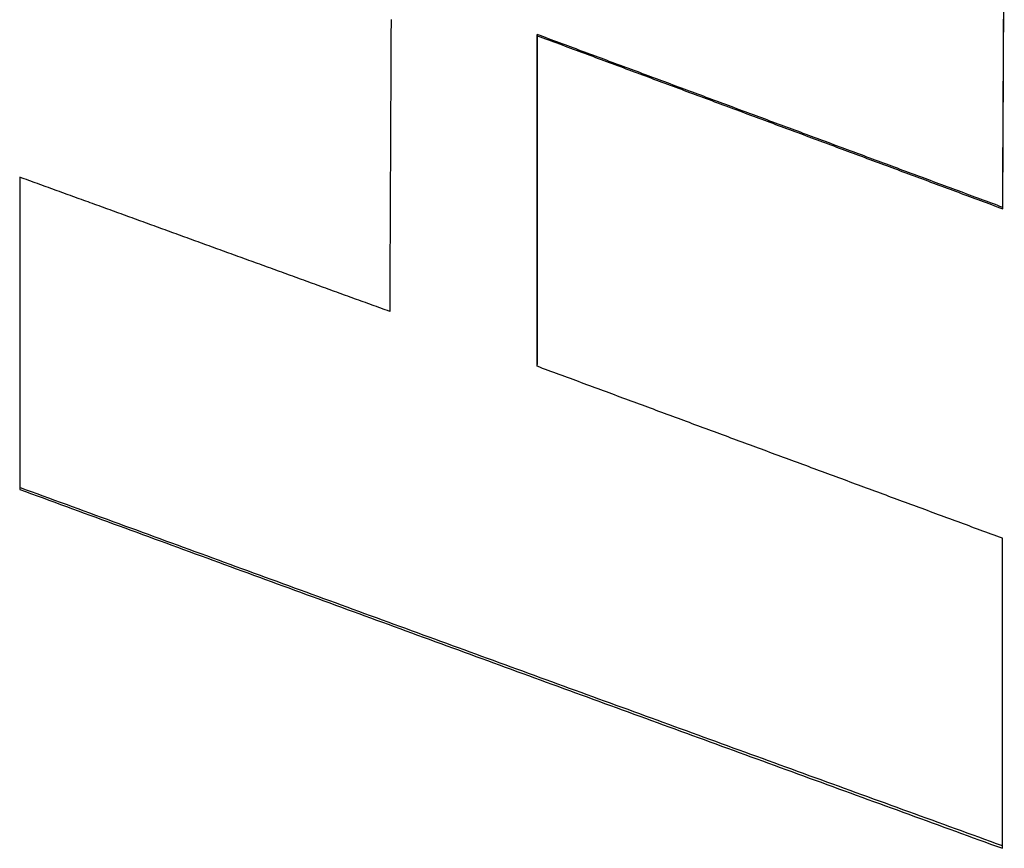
# Model space of a CAD drawing. Extents: x 465 to 776, y -135 to 0.
# Tile 17 of 47: x 542 to 546, y -83 to -80. Entities that reach past the tile are written whole.
import ezdxf

# ---------------------------------------------------------------- set-up
doc = ezdxf.new("R2010")
doc.units = 0
doc.header["$LTSCALE"] = 0.03
doc.header["$MEASUREMENT"] = 0
doc.layers.add('5', color=7, linetype='CONTINUOUS')

msp = doc.modelspace()

# ---------------------------------------------------------------- linework, layer by layer
at = {"layer": '5', "color": 7, "linetype": 'Continuous'}
for p, q in [((545.87017, -80.73486), (545.87628, -79.53576)), ((544.11749, -80.08822), (544.11749, -80.08397)), ((544.11674, -81.33351), (544.11674, -81.32719)), ((545.8689, -83.14922), (545.8689, -81.98126))]:
    msp.add_line(p, q, dxfattribs=at)
at = {"layer": '5', "color": 7, "linetype": 'Continuous', "extrusion": (1.35682e-10, -6.31045e-13, -1), "elevation": 0}
msp.add_lwpolyline([(-543.56663, -80.02726), (-543.5666, -80.03466), (-543.56656, -80.04205), (-543.56653, -80.04944), (-543.56649, -80.05683), (-543.56646, -80.06423), (-543.56642, -80.07162), (-543.56639, -80.07901), (-543.56636, -80.0864), (-543.56632, -80.0938), (-543.56629, -80.10119), (-543.56625, -80.10858), (-543.56622, -80.11597), (-543.56618, -80.12336), (-543.56615, -80.13075), (-543.56611, -80.13814), (-543.56608, -80.14553), (-543.56605, -80.15292), (-543.56601, -80.16032), (-543.56598, -80.16771), (-543.56594, -80.1751), (-543.56591, -80.18249), (-543.56587, -80.18988), (-543.56584, -80.19727), (-543.5658, -80.20465), (-543.56577, -80.21204), (-543.56573, -80.21943), (-543.5657, -80.22682), (-543.56567, -80.23421), (-543.56563, -80.2416), (-543.5656, -80.24899), (-543.56556, -80.25638), (-543.56553, -80.26376), (-543.56549, -80.27115), (-543.56546, -80.27854), (-543.56542, -80.28593), (-543.56539, -80.29332), (-543.56536, -80.3007), (-543.56532, -80.30809), (-543.56529, -80.31548), (-543.56525, -80.32286), (-543.56522, -80.33025), (-543.56518, -80.33764), (-543.56515, -80.34502), (-543.56511, -80.35241), (-543.56508, -80.3598), (-543.56505, -80.36718), (-543.56501, -80.37457), (-543.56498, -80.38195), (-543.56494, -80.38934), (-543.56491, -80.39672), (-543.56487, -80.40411), (-543.56484, -80.41149), (-543.5648, -80.41888), (-543.56477, -80.42626), (-543.56474, -80.43365), (-543.5647, -80.44103), (-543.56467, -80.44841), (-543.56463, -80.4558), (-543.5646, -80.46318), (-543.56456, -80.47056), (-543.56453, -80.47795), (-543.56449, -80.48533), (-543.56446, -80.49271), (-543.56443, -80.5001), (-543.56439, -80.50748), (-543.56436, -80.51486), (-543.56432, -80.52224), (-543.56429, -80.52962), (-543.56425, -80.53701), (-543.56422, -80.54439), (-543.56418, -80.55177), (-543.56415, -80.55915), (-543.56412, -80.56653), (-543.56408, -80.57391), (-543.56405, -80.58129), (-543.56401, -80.58867), (-543.56398, -80.59605), (-543.56394, -80.60343), (-543.56391, -80.61081), (-543.56387, -80.61819), (-543.56384, -80.62557), (-543.5638, -80.63295), (-543.56377, -80.64033), (-543.56374, -80.64771), (-543.5637, -80.65509), (-543.56367, -80.66247), (-543.56363, -80.66984), (-543.5636, -80.67722), (-543.56356, -80.6846), (-543.56353, -80.69198), (-543.56349, -80.69936), (-543.56346, -80.70673), (-543.56343, -80.71411), (-543.56339, -80.72149), (-543.56336, -80.72886), (-543.56332, -80.73624), (-543.56329, -80.74362), (-543.56325, -80.75099), (-543.56322, -80.75837), (-543.56318, -80.76575), (-543.56315, -80.77312), (-543.56312, -80.7805), (-543.56308, -80.78787), (-543.56305, -80.79525), (-543.56301, -80.80262), (-543.56298, -80.81), (-543.56294, -80.81737), (-543.56291, -80.82475), (-543.56287, -80.83212), (-543.56284, -80.83949), (-543.56281, -80.84687), (-543.56277, -80.85424), (-543.56274, -80.86161), (-543.5627, -80.86899), (-543.56267, -80.87636), (-543.56263, -80.88373), (-543.5626, -80.8911), (-543.56256, -80.89848), (-543.56253, -80.90585), (-543.5625, -80.91322), (-543.56246, -80.92059), (-543.56243, -80.92796), (-543.56239, -80.93533), (-543.56236, -80.9427), (-543.56232, -80.95008), (-543.56229, -80.95745), (-543.56225, -80.96482), (-543.56222, -80.97219), (-543.56219, -80.97956), (-543.56215, -80.98693), (-543.56212, -80.9943), (-543.56208, -81.00166), (-543.56205, -81.00903), (-543.56201, -81.0164), (-543.56198, -81.02377), (-543.56194, -81.03114), (-543.56191, -81.03851), (-543.56187, -81.04588), (-543.56184, -81.05324), (-543.56181, -81.06061), (-543.56177, -81.06798), (-543.56174, -81.07535), (-543.5617, -81.08271), (-543.56167, -81.09008), (-543.56163, -81.09745), (-543.5616, -81.10481), (-543.56156, -81.11218), (-543.56153, -81.11954), (-543.5615, -81.12691)], dxfattribs=at)
at = {"layer": '5', "color": 7, "linetype": 'Continuous', "extrusion": (2.01228e-10, -1.02266e-12, -1), "elevation": 0}
msp.add_lwpolyline([(-545.87016, -80.7402), (-545.87019, -80.73306), (-545.87023, -80.72593), (-545.87027, -80.71879), (-545.8703, -80.71166), (-545.87034, -80.70452), (-545.87037, -80.69738), (-545.87041, -80.69024), (-545.87045, -80.68311), (-545.87048, -80.67597), (-545.87052, -80.66883), (-545.87056, -80.66169), (-545.87059, -80.65456), (-545.87063, -80.64742), (-545.87067, -80.64028), (-545.8707, -80.63314), (-545.87074, -80.626), (-545.87078, -80.61886), (-545.87081, -80.61172), (-545.87085, -80.60458), (-545.87089, -80.59745), (-545.87092, -80.59031), (-545.87096, -80.58317), (-545.87099, -80.57603), (-545.87103, -80.56889), (-545.87107, -80.56175), (-545.8711, -80.5546), (-545.87114, -80.54746), (-545.87118, -80.54032), (-545.87121, -80.53318), (-545.87125, -80.52604), (-545.87129, -80.5189), (-545.87132, -80.51176), (-545.87136, -80.50462), (-545.8714, -80.49747), (-545.87143, -80.49033), (-545.87147, -80.48319), (-545.8715, -80.47605), (-545.87154, -80.46891), (-545.87158, -80.46176), (-545.87161, -80.45462), (-545.87165, -80.44748), (-545.87169, -80.44033), (-545.87172, -80.43319), (-545.87176, -80.42605), (-545.8718, -80.4189), (-545.87183, -80.41176), (-545.87187, -80.40461), (-545.87191, -80.39747), (-545.87194, -80.39033), (-545.87198, -80.38318), (-545.87202, -80.37604), (-545.87205, -80.36889), (-545.87209, -80.36175), (-545.87212, -80.3546), (-545.87216, -80.34746), (-545.8722, -80.34031), (-545.87223, -80.33316), (-545.87227, -80.32602), (-545.87231, -80.31887), (-545.87234, -80.31173), (-545.87238, -80.30458), (-545.87242, -80.29743), (-545.87245, -80.29029), (-545.87249, -80.28314), (-545.87253, -80.27599), (-545.87256, -80.26885), (-545.8726, -80.2617), (-545.87264, -80.25455), (-545.87267, -80.2474), (-545.87271, -80.24026), (-545.87274, -80.23311), (-545.87278, -80.22596), (-545.87282, -80.21881), (-545.87285, -80.21166), (-545.87289, -80.20452), (-545.87293, -80.19737), (-545.87296, -80.19022), (-545.873, -80.18307), (-545.87304, -80.17592), (-545.87307, -80.16877), (-545.87311, -80.16162), (-545.87315, -80.15447), (-545.87318, -80.14732), (-545.87322, -80.14017), (-545.87326, -80.13302), (-545.87329, -80.12587), (-545.87333, -80.11872), (-545.87336, -80.11157), (-545.8734, -80.10442), (-545.87344, -80.09727), (-545.87347, -80.09012), (-545.87351, -80.08297), (-545.87355, -80.07582), (-545.87358, -80.06867), (-545.87362, -80.06151), (-545.87366, -80.05436), (-545.87369, -80.04721), (-545.87373, -80.04006), (-545.87377, -80.03291), (-545.8738, -80.02575)], dxfattribs=at)
at = {"layer": '5', "color": 7, "linetype": 'Continuous', "extrusion": (5.24849e-09, -3.18704e-12, -1), "elevation": 0}
msp.add_lwpolyline([(-544.11749, -80.08397), (-544.11749, -80.09139), (-544.11749, -80.0988), (-544.11748, -80.10622), (-544.11748, -80.11363), (-544.11747, -80.12105), (-544.11747, -80.12846), (-544.11746, -80.13588), (-544.11746, -80.14329), (-544.11745, -80.1507), (-544.11745, -80.15812), (-544.11744, -80.16553), (-544.11744, -80.17295), (-544.11744, -80.18036), (-544.11743, -80.18777), (-544.11743, -80.19519), (-544.11742, -80.2026), (-544.11742, -80.21001), (-544.11741, -80.21742), (-544.11741, -80.22484), (-544.1174, -80.23225), (-544.1174, -80.23966), (-544.1174, -80.24707), (-544.11739, -80.25448), (-544.11739, -80.2619), (-544.11738, -80.26931), (-544.11738, -80.27672), (-544.11737, -80.28413), (-544.11737, -80.29154), (-544.11736, -80.29895), (-544.11736, -80.30636), (-544.11735, -80.31377), (-544.11735, -80.32118), (-544.11735, -80.32859), (-544.11734, -80.336), (-544.11734, -80.34341), (-544.11733, -80.35082), (-544.11733, -80.35823), (-544.11732, -80.36564), (-544.11732, -80.37305), (-544.11731, -80.38046), (-544.11731, -80.38787), (-544.11731, -80.39528), (-544.1173, -80.40269), (-544.1173, -80.41009), (-544.11729, -80.4175), (-544.11729, -80.42491), (-544.11728, -80.43232), (-544.11728, -80.43972), (-544.11727, -80.44713), (-544.11727, -80.45454), (-544.11726, -80.46195), (-544.11726, -80.46935), (-544.11726, -80.47676), (-544.11725, -80.48417), (-544.11725, -80.49157), (-544.11724, -80.49898), (-544.11724, -80.50638), (-544.11723, -80.51379), (-544.11723, -80.52119), (-544.11722, -80.5286), (-544.11722, -80.536), (-544.11722, -80.54341), (-544.11721, -80.55081), (-544.11721, -80.55822), (-544.1172, -80.56562), (-544.1172, -80.57303), (-544.11719, -80.58043), (-544.11719, -80.58784), (-544.11718, -80.59524), (-544.11718, -80.60264), (-544.11718, -80.61005), (-544.11717, -80.61745), (-544.11717, -80.62485), (-544.11716, -80.63225), (-544.11716, -80.63966), (-544.11715, -80.64706), (-544.11715, -80.65446), (-544.11714, -80.66186), (-544.11714, -80.66926), (-544.11713, -80.67667), (-544.11713, -80.68407), (-544.11713, -80.69147), (-544.11712, -80.69887), (-544.11712, -80.70627), (-544.11711, -80.71367), (-544.11711, -80.72107), (-544.1171, -80.72847), (-544.1171, -80.73587), (-544.11709, -80.74327), (-544.11709, -80.75067), (-544.11709, -80.75807), (-544.11708, -80.76547), (-544.11708, -80.77287), (-544.11707, -80.78027), (-544.11707, -80.78767), (-544.11706, -80.79506), (-544.11706, -80.80246), (-544.11705, -80.80986), (-544.11705, -80.81726), (-544.11704, -80.82466), (-544.11704, -80.83205), (-544.11704, -80.83945), (-544.11703, -80.84685), (-544.11703, -80.85424), (-544.11702, -80.86164), (-544.11702, -80.86904), (-544.11701, -80.87643), (-544.11701, -80.88383), (-544.117, -80.89122), (-544.117, -80.89862), (-544.117, -80.90601), (-544.11699, -80.91341), (-544.11699, -80.9208), (-544.11698, -80.9282), (-544.11698, -80.93559), (-544.11697, -80.94299), (-544.11697, -80.95038), (-544.11696, -80.95778), (-544.11696, -80.96517), (-544.11695, -80.97256), (-544.11695, -80.97996), (-544.11695, -80.98735), (-544.11694, -80.99474), (-544.11694, -81.00213), (-544.11693, -81.00953), (-544.11693, -81.01692), (-544.11692, -81.02431), (-544.11692, -81.0317), (-544.11691, -81.03909), (-544.11691, -81.04648), (-544.11691, -81.05388), (-544.1169, -81.06127), (-544.1169, -81.06866), (-544.11689, -81.07605), (-544.11689, -81.08344), (-544.11688, -81.09083), (-544.11688, -81.09822), (-544.11687, -81.10561), (-544.11687, -81.113), (-544.11686, -81.12039), (-544.11686, -81.12777), (-544.11686, -81.13516), (-544.11685, -81.14255), (-544.11685, -81.14994), (-544.11684, -81.15733), (-544.11684, -81.16472), (-544.11683, -81.1721), (-544.11683, -81.17949), (-544.11682, -81.18688), (-544.11682, -81.19426), (-544.11682, -81.20165), (-544.11681, -81.20904), (-544.11681, -81.21642), (-544.1168, -81.22381), (-544.1168, -81.2312), (-544.11679, -81.23858), (-544.11679, -81.24597), (-544.11678, -81.25335), (-544.11678, -81.26074), (-544.11677, -81.26812), (-544.11677, -81.2755), (-544.11677, -81.28289), (-544.11676, -81.29027), (-544.11676, -81.29766), (-544.11675, -81.30504), (-544.11675, -81.31242), (-544.11674, -81.3198), (-544.11674, -81.32719)], dxfattribs=at)
at = {"layer": '5', "color": 7, "linetype": 'Continuous', "extrusion": (-2.49312e-09, 1.51355e-12, -1), "elevation": 0}
msp.add_lwpolyline([(-544.11674, -81.33351), (-544.11674, -81.32612), (-544.11675, -81.31872), (-544.11675, -81.31133), (-544.11676, -81.30393), (-544.11676, -81.29654), (-544.11677, -81.28914), (-544.11677, -81.28174), (-544.11677, -81.27435), (-544.11678, -81.26695), (-544.11678, -81.25955), (-544.11679, -81.25216), (-544.11679, -81.24476), (-544.1168, -81.23736), (-544.1168, -81.22996), (-544.11681, -81.22257), (-544.11681, -81.21517), (-544.11682, -81.20777), (-544.11682, -81.20037), (-544.11682, -81.19297), (-544.11683, -81.18557), (-544.11683, -81.17817), (-544.11684, -81.17077), (-544.11684, -81.16337), (-544.11685, -81.15597), (-544.11685, -81.14857), (-544.11686, -81.14117), (-544.11686, -81.13377), (-544.11686, -81.12637), (-544.11687, -81.11897), (-544.11687, -81.11156), (-544.11688, -81.10416), (-544.11688, -81.09676), (-544.11689, -81.08936), (-544.11689, -81.08196), (-544.1169, -81.07455), (-544.1169, -81.06715), (-544.11691, -81.05975), (-544.11691, -81.05234), (-544.11691, -81.04494), (-544.11692, -81.03754), (-544.11692, -81.03013), (-544.11693, -81.02273), (-544.11693, -81.01532), (-544.11694, -81.00792), (-544.11694, -81.00051), (-544.11695, -80.99311), (-544.11695, -80.9857), (-544.11695, -80.9783), (-544.11696, -80.97089), (-544.11696, -80.96349), (-544.11697, -80.95608), (-544.11697, -80.94867), (-544.11698, -80.94127), (-544.11698, -80.93386), (-544.11699, -80.92645), (-544.11699, -80.91905), (-544.117, -80.91164), (-544.117, -80.90423), (-544.117, -80.89682), (-544.11701, -80.88941), (-544.11701, -80.88201), (-544.11702, -80.8746), (-544.11702, -80.86719), (-544.11703, -80.85978), (-544.11703, -80.85237), (-544.11704, -80.84496), (-544.11704, -80.83755), (-544.11704, -80.83014), (-544.11705, -80.82273), (-544.11705, -80.81532), (-544.11706, -80.80791), (-544.11706, -80.8005), (-544.11707, -80.79309), (-544.11707, -80.78568), (-544.11708, -80.77827), (-544.11708, -80.77086), (-544.11709, -80.76345), (-544.11709, -80.75603), (-544.11709, -80.74862), (-544.1171, -80.74121), (-544.1171, -80.7338), (-544.11711, -80.72639), (-544.11711, -80.71897), (-544.11712, -80.71156), (-544.11712, -80.70415), (-544.11713, -80.69673), (-544.11713, -80.68932), (-544.11713, -80.68191), (-544.11714, -80.67449), (-544.11714, -80.66708), (-544.11715, -80.65966), (-544.11715, -80.65225), (-544.11716, -80.64484), (-544.11716, -80.63742), (-544.11717, -80.63001), (-544.11717, -80.62259), (-544.11718, -80.61518), (-544.11718, -80.60776), (-544.11718, -80.60034), (-544.11719, -80.59293), (-544.11719, -80.58551), (-544.1172, -80.5781), (-544.1172, -80.57068), (-544.11721, -80.56326), (-544.11721, -80.55584), (-544.11722, -80.54843), (-544.11722, -80.54101), (-544.11722, -80.53359), (-544.11723, -80.52618), (-544.11723, -80.51876), (-544.11724, -80.51134), (-544.11724, -80.50392), (-544.11725, -80.4965), (-544.11725, -80.48908), (-544.11726, -80.48167), (-544.11726, -80.47425), (-544.11726, -80.46683), (-544.11727, -80.45941), (-544.11727, -80.45199), (-544.11728, -80.44457), (-544.11728, -80.43715), (-544.11729, -80.42973), (-544.11729, -80.42231), (-544.1173, -80.41489), (-544.1173, -80.40747), (-544.11731, -80.40005), (-544.11731, -80.39263), (-544.11731, -80.38521), (-544.11732, -80.37778), (-544.11732, -80.37036), (-544.11733, -80.36294), (-544.11733, -80.35552), (-544.11734, -80.3481), (-544.11734, -80.34068), (-544.11735, -80.33325), (-544.11735, -80.32583), (-544.11735, -80.31841), (-544.11736, -80.31099), (-544.11736, -80.30356), (-544.11737, -80.29614), (-544.11737, -80.28872), (-544.11738, -80.28129), (-544.11738, -80.27387), (-544.11739, -80.26644), (-544.11739, -80.25902), (-544.1174, -80.2516), (-544.1174, -80.24417), (-544.1174, -80.23675), (-544.11741, -80.22932), (-544.11741, -80.2219), (-544.11742, -80.21447), (-544.11742, -80.20705), (-544.11743, -80.19962), (-544.11743, -80.1922), (-544.11744, -80.18477), (-544.11744, -80.17735), (-544.11744, -80.16992), (-544.11745, -80.16249), (-544.11745, -80.15507), (-544.11746, -80.14764), (-544.11746, -80.14021), (-544.11747, -80.13279), (-544.11747, -80.12536), (-544.11748, -80.11793), (-544.11748, -80.11051), (-544.11749, -80.10308), (-544.11749, -80.09565), (-544.11749, -80.08822)], dxfattribs=at)
at = {"layer": '5', "color": 7, "linetype": 'Continuous'}
for points in [[(545.87016, -80.73486), (545.85972, -80.73099), (545.84929, -80.72712), (545.83886, -80.72325), (545.82843, -80.71938), (545.81799, -80.71551), (545.80756, -80.71164), (545.79713, -80.70777), (545.7867, -80.7039), (545.77626, -80.70003), (545.76583, -80.69616), (545.7554, -80.69229), (545.74497, -80.68842), (545.73453, -80.68455), (545.7241, -80.68068), (545.71367, -80.67681), (545.70324, -80.67293), (545.6928, -80.66906), (545.68237, -80.66519), (545.67194, -80.66132), (545.66151, -80.65745), (545.65107, -80.65358), (545.64064, -80.64971), (545.63021, -80.64584), (545.61978, -80.64197), (545.60934, -80.63809), (545.59891, -80.63422), (545.58848, -80.63035), (545.57805, -80.62648), (545.56761, -80.62261), (545.55718, -80.61874), (545.54675, -80.61486), (545.53632, -80.61099), (545.52588, -80.60712), (545.51545, -80.60325), (545.50502, -80.59938), (545.49459, -80.5955), (545.48415, -80.59163), (545.47372, -80.58776), (545.46329, -80.58389), (545.45286, -80.58002), (545.44242, -80.57614), (545.43199, -80.57227), (545.42156, -80.5684), (545.41113, -80.56453), (545.40069, -80.56065), (545.39026, -80.55678), (545.37983, -80.55291), (545.3694, -80.54904), (545.35896, -80.54516), (545.34853, -80.54129), (545.3381, -80.53742), (545.32767, -80.53355), (545.31723, -80.52967), (545.3068, -80.5258), (545.29637, -80.52193), (545.28594, -80.51805), (545.2755, -80.51418), (545.26507, -80.51031), (545.25464, -80.50643), (545.24421, -80.50256), (545.23377, -80.49869), (545.22334, -80.49481), (545.21291, -80.49094), (545.20248, -80.48707), (545.19204, -80.48319), (545.18161, -80.47932), (545.17118, -80.47545), (545.16075, -80.47157), (545.15031, -80.4677), (545.13988, -80.46383), (545.12945, -80.45995), (545.11902, -80.45608), (545.10858, -80.4522), (545.09815, -80.44833), (545.08772, -80.44446), (545.07729, -80.44058), (545.06685, -80.43671), (545.05642, -80.43283), (545.04599, -80.42896), (545.03556, -80.42509), (545.02512, -80.42121), (545.01469, -80.41734), (545.00426, -80.41346), (544.99383, -80.40959), (544.98339, -80.40571), (544.97296, -80.40184), (544.96253, -80.39797), (544.95209, -80.39409), (544.94166, -80.39022), (544.93123, -80.38634), (544.9208, -80.38247), (544.91036, -80.37859), (544.89993, -80.37472), (544.8895, -80.37084), (544.87907, -80.36697), (544.86863, -80.36309), (544.8582, -80.35922), (544.84777, -80.35534), (544.83734, -80.35147), (544.8269, -80.34759), (544.81647, -80.34372), (544.80604, -80.33984), (544.79561, -80.33597), (544.78517, -80.33209), (544.77474, -80.32822), (544.76431, -80.32434), (544.75388, -80.32046), (544.74344, -80.31659), (544.73301, -80.31271), (544.72258, -80.30884), (544.71215, -80.30496), (544.70171, -80.30109), (544.69128, -80.29721), (544.68085, -80.29333), (544.67042, -80.28946), (544.65998, -80.28558), (544.64955, -80.28171), (544.63912, -80.27783), (544.62869, -80.27395), (544.61825, -80.27008), (544.60782, -80.2662), (544.59739, -80.26233), (544.58696, -80.25845), (544.57652, -80.25457), (544.56609, -80.2507), (544.55566, -80.24682), (544.54523, -80.24294), (544.53479, -80.23907), (544.52436, -80.23519), (544.51393, -80.23131), (544.5035, -80.22744), (544.49306, -80.22356), (544.48263, -80.21968), (544.4722, -80.21581), (544.46177, -80.21193), (544.45133, -80.20805), (544.4409, -80.20418), (544.43047, -80.2003), (544.42004, -80.19642), (544.4096, -80.19255), (544.39917, -80.18867), (544.38874, -80.18479), (544.37831, -80.18092), (544.36787, -80.17704), (544.35744, -80.17316), (544.34701, -80.16928), (544.33658, -80.16541), (544.32614, -80.16153), (544.31571, -80.15765), (544.30528, -80.15377), (544.29485, -80.1499), (544.28441, -80.14602), (544.27398, -80.14214), (544.26355, -80.13826), (544.25312, -80.13439), (544.24268, -80.13051), (544.23225, -80.12663), (544.22182, -80.12275), (544.21139, -80.11887), (544.20095, -80.115), (544.19052, -80.11112), (544.18009, -80.10724), (544.16966, -80.10336), (544.15922, -80.09948), (544.14879, -80.09561), (544.13836, -80.09173), (544.12793, -80.08785), (544.11749, -80.08397)], [(544.11749, -80.08822), (544.12793, -80.09211), (544.13836, -80.09599), (544.14879, -80.09988), (544.15922, -80.10376), (544.16966, -80.10765), (544.18009, -80.11153), (544.19052, -80.11542), (544.20095, -80.1193), (544.21139, -80.12318), (544.22182, -80.12707), (544.23225, -80.13095), (544.24268, -80.13484), (544.25312, -80.13872), (544.26355, -80.14261), (544.27398, -80.14649), (544.28441, -80.15037), (544.29485, -80.15426), (544.30528, -80.15814), (544.31571, -80.16203), (544.32614, -80.16591), (544.33658, -80.16979), (544.34701, -80.17368), (544.35744, -80.17756), (544.36787, -80.18144), (544.37831, -80.18533), (544.38874, -80.18921), (544.39917, -80.1931), (544.4096, -80.19698), (544.42004, -80.20086), (544.43047, -80.20475), (544.4409, -80.20863), (544.45133, -80.21251), (544.46177, -80.2164), (544.4722, -80.22028), (544.48263, -80.22416), (544.49306, -80.22805), (544.5035, -80.23193), (544.51393, -80.23581), (544.52436, -80.23969), (544.53479, -80.24358), (544.54523, -80.24746), (544.55566, -80.25134), (544.56609, -80.25523), (544.57652, -80.25911), (544.58696, -80.26299), (544.59739, -80.26687), (544.60782, -80.27076), (544.61825, -80.27464), (544.62869, -80.27852), (544.63912, -80.28241), (544.64955, -80.28629), (544.65998, -80.29017), (544.67042, -80.29405), (544.68085, -80.29793), (544.69128, -80.30182), (544.70171, -80.3057), (544.71215, -80.30958), (544.72258, -80.31346), (544.73301, -80.31735), (544.74344, -80.32123), (544.75388, -80.32511), (544.76431, -80.32899), (544.77474, -80.33287), (544.78517, -80.33676), (544.79561, -80.34064), (544.80604, -80.34452), (544.81647, -80.3484), (544.8269, -80.35228), (544.83734, -80.35616), (544.84777, -80.36005), (544.8582, -80.36393), (544.86863, -80.36781), (544.87907, -80.37169), (544.8895, -80.37557), (544.89993, -80.37945), (544.91036, -80.38333), (544.9208, -80.38722), (544.93123, -80.3911), (544.94166, -80.39498), (544.95209, -80.39886), (544.96253, -80.40274), (544.97296, -80.40662), (544.98339, -80.4105), (544.99383, -80.41438), (545.00426, -80.41826), (545.01469, -80.42215), (545.02512, -80.42603), (545.03556, -80.42991), (545.04599, -80.43379), (545.05642, -80.43767), (545.06685, -80.44155), (545.07729, -80.44543), (545.08772, -80.44931), (545.09815, -80.45319), (545.10858, -80.45707), (545.11902, -80.46095), (545.12945, -80.46483), (545.13988, -80.46871), (545.15031, -80.47259), (545.16075, -80.47647), (545.17118, -80.48035), (545.18161, -80.48423), (545.19204, -80.48811), (545.20248, -80.49199), (545.21291, -80.49587), (545.22334, -80.49975), (545.23377, -80.50363), (545.24421, -80.50751), (545.25464, -80.51139), (545.26507, -80.51527), (545.2755, -80.51915), (545.28594, -80.52303), (545.29637, -80.52691), (545.3068, -80.53079), (545.31723, -80.53467), (545.32767, -80.53855), (545.3381, -80.54243), (545.34853, -80.54631), (545.35896, -80.55018), (545.3694, -80.55406), (545.37983, -80.55794), (545.39026, -80.56182), (545.40069, -80.5657), (545.41113, -80.56958), (545.42156, -80.57346), (545.43199, -80.57734), (545.44242, -80.58122), (545.45286, -80.5851), (545.46329, -80.58897), (545.47372, -80.59285), (545.48415, -80.59673), (545.49459, -80.60061), (545.50502, -80.60449), (545.51545, -80.60837), (545.52588, -80.61224), (545.53632, -80.61612), (545.54675, -80.62), (545.55718, -80.62388), (545.56761, -80.62776), (545.57805, -80.63164), (545.58848, -80.63551), (545.59891, -80.63939), (545.60934, -80.64327), (545.61978, -80.64715), (545.63021, -80.65103), (545.64064, -80.6549), (545.65107, -80.65878), (545.66151, -80.66266), (545.67194, -80.66654), (545.68237, -80.67041), (545.6928, -80.67429), (545.70324, -80.67817), (545.71367, -80.68205), (545.7241, -80.68592), (545.73453, -80.6898), (545.74497, -80.69368), (545.7554, -80.69756), (545.76583, -80.70143), (545.77626, -80.70531), (545.7867, -80.70919), (545.79713, -80.71306), (545.80756, -80.71694), (545.81799, -80.72082), (545.82843, -80.72469), (545.83886, -80.72857), (545.84929, -80.73245), (545.85972, -80.73632), (545.87016, -80.7402)], [(543.5615, -81.12691), (543.55321, -81.1239), (543.54492, -81.1209), (543.53663, -81.11789), (543.52834, -81.11488), (543.52005, -81.11188), (543.51176, -81.10887), (543.50347, -81.10586), (543.49518, -81.10285), (543.48689, -81.09985), (543.4786, -81.09684), (543.47031, -81.09383), (543.46202, -81.09083), (543.45373, -81.08782), (543.44544, -81.08481), (543.43715, -81.0818), (543.42886, -81.0788), (543.42057, -81.07579), (543.41228, -81.07278), (543.40399, -81.06977), (543.3957, -81.06677), (543.38741, -81.06376), (543.37912, -81.06075), (543.37083, -81.05774), (543.36254, -81.05474), (543.35425, -81.05173), (543.34596, -81.04872), (543.33767, -81.04571), (543.32938, -81.0427), (543.32109, -81.0397), (543.3128, -81.03669), (543.30451, -81.03368), (543.29622, -81.03067), (543.28793, -81.02766), (543.27964, -81.02466), (543.27135, -81.02165), (543.26306, -81.01864), (543.25477, -81.01563), (543.24648, -81.01262), (543.23819, -81.00962), (543.22991, -81.00661), (543.22162, -81.0036), (543.21333, -81.00059), (543.20504, -80.99758), (543.19675, -80.99457), (543.18846, -80.99157), (543.18017, -80.98856), (543.17188, -80.98555), (543.16359, -80.98254), (543.1553, -80.97953), (543.14701, -80.97652), (543.13872, -80.97351), (543.13043, -80.97051), (543.12214, -80.9675), (543.11385, -80.96449), (543.10556, -80.96148), (543.09727, -80.95847), (543.08898, -80.95546), (543.08069, -80.95245), (543.0724, -80.94944), (543.06411, -80.94644), (543.05582, -80.94343), (543.04753, -80.94042), (543.03924, -80.93741), (543.03095, -80.9344), (543.02266, -80.93139), (543.01437, -80.92838), (543.00608, -80.92537), (542.99779, -80.92236), (542.9895, -80.91935), (542.98121, -80.91634), (542.97292, -80.91333), (542.96463, -80.91032), (542.95634, -80.90732), (542.94805, -80.90431), (542.93976, -80.9013), (542.93147, -80.89829), (542.92318, -80.89528), (542.91489, -80.89227), (542.9066, -80.88926), (542.89831, -80.88625), (542.89002, -80.88324), (542.88173, -80.88023), (542.87345, -80.87722), (542.86516, -80.87421), (542.85687, -80.8712), (542.84858, -80.86819), (542.84029, -80.86518), (542.832, -80.86217), (542.82371, -80.85916), (542.81542, -80.85615), (542.80713, -80.85314), (542.79884, -80.85013), (542.79055, -80.84712), (542.78226, -80.84411), (542.77397, -80.8411), (542.76568, -80.83809), (542.75739, -80.83508), (542.7491, -80.83207), (542.74081, -80.82906), (542.73252, -80.82605), (542.72423, -80.82304), (542.71594, -80.82003), (542.70765, -80.81702), (542.69936, -80.81401), (542.69107, -80.811), (542.68278, -80.80799), (542.67449, -80.80498), (542.6662, -80.80196), (542.65791, -80.79895), (542.64962, -80.79594), (542.64133, -80.79293), (542.63304, -80.78992), (542.62475, -80.78691), (542.61646, -80.7839), (542.60817, -80.78089), (542.59988, -80.77788), (542.59159, -80.77487), (542.5833, -80.77186), (542.57501, -80.76885), (542.56672, -80.76584), (542.55843, -80.76282), (542.55014, -80.75981), (542.54185, -80.7568), (542.53356, -80.75379), (542.52527, -80.75078), (542.51699, -80.74777), (542.5087, -80.74476), (542.50041, -80.74175), (542.49212, -80.73873), (542.48383, -80.73572), (542.47554, -80.73271), (542.46725, -80.7297), (542.45896, -80.72669), (542.45067, -80.72368), (542.44238, -80.72067), (542.43409, -80.71766), (542.4258, -80.71464), (542.41751, -80.71163), (542.40922, -80.70862), (542.40093, -80.70561), (542.39264, -80.7026), (542.38435, -80.69959), (542.37606, -80.69657), (542.36777, -80.69356), (542.35948, -80.69055), (542.35119, -80.68754), (542.3429, -80.68453), (542.33461, -80.68151), (542.32632, -80.6785), (542.31803, -80.67549), (542.30974, -80.67248), (542.30145, -80.66947), (542.29316, -80.66645), (542.28487, -80.66344), (542.27658, -80.66043), (542.26829, -80.65742), (542.26, -80.65441), (542.25171, -80.65139), (542.24342, -80.64838), (542.23513, -80.64537), (542.22684, -80.64236), (542.21855, -80.63934), (542.21026, -80.63633), (542.20197, -80.63332), (542.19368, -80.63031), (542.18539, -80.62729), (542.1771, -80.62428), (542.16881, -80.62127)], [(545.8689, -81.98126), (545.85847, -81.97741), (545.84804, -81.97356), (545.83761, -81.96972), (545.82718, -81.96587), (545.81675, -81.96202), (545.80632, -81.95817), (545.79589, -81.95432), (545.78546, -81.95046), (545.77503, -81.94661), (545.7646, -81.94276), (545.75417, -81.93891), (545.74374, -81.93506), (545.73331, -81.93121), (545.72288, -81.92736), (545.71245, -81.92351), (545.70202, -81.91966), (545.6916, -81.91581), (545.68117, -81.91196), (545.67074, -81.90811), (545.66031, -81.90426), (545.64988, -81.90041), (545.63945, -81.89655), (545.62902, -81.8927), (545.61859, -81.88885), (545.60816, -81.885), (545.59773, -81.88115), (545.5873, -81.8773), (545.57687, -81.87344), (545.56644, -81.86959), (545.55601, -81.86574), (545.54558, -81.86189), (545.53515, -81.85804), (545.52472, -81.85419), (545.51429, -81.85033), (545.50386, -81.84648), (545.49343, -81.84263), (545.48301, -81.83878), (545.47258, -81.83492), (545.46215, -81.83107), (545.45172, -81.82722), (545.44129, -81.82337), (545.43086, -81.81951), (545.42043, -81.81566), (545.41, -81.81181), (545.39957, -81.80795), (545.38914, -81.8041), (545.37871, -81.80025), (545.36828, -81.7964), (545.35785, -81.79254), (545.34742, -81.78869), (545.33699, -81.78484), (545.32656, -81.78098), (545.31613, -81.77713), (545.3057, -81.77327), (545.29527, -81.76942), (545.28484, -81.76557), (545.27441, -81.76171), (545.26399, -81.75786), (545.25356, -81.75401), (545.24313, -81.75015), (545.2327, -81.7463), (545.22227, -81.74244), (545.21184, -81.73859), (545.20141, -81.73474), (545.19098, -81.73088), (545.18055, -81.72703), (545.17012, -81.72317), (545.15969, -81.71932), (545.14926, -81.71546), (545.13883, -81.71161), (545.1284, -81.70775), (545.11797, -81.7039), (545.10754, -81.70004), (545.09711, -81.69619), (545.08668, -81.69233), (545.07625, -81.68848), (545.06582, -81.68462), (545.0554, -81.68077), (545.04497, -81.67691), (545.03454, -81.67306), (545.02411, -81.6692), (545.01368, -81.66535), (545.00325, -81.66149), (544.99282, -81.65763), (544.98239, -81.65378), (544.97196, -81.64992), (544.96153, -81.64607), (544.9511, -81.64221), (544.94067, -81.63835), (544.93024, -81.6345), (544.91981, -81.63064), (544.90938, -81.62679), (544.89895, -81.62293), (544.88852, -81.61907), (544.87809, -81.61522), (544.86766, -81.61136), (544.85723, -81.6075), (544.8468, -81.60365), (544.83638, -81.59979), (544.82595, -81.59593), (544.81552, -81.59208), (544.80509, -81.58822), (544.79466, -81.58436), (544.78423, -81.58051), (544.7738, -81.57665), (544.76337, -81.57279), (544.75294, -81.56893), (544.74251, -81.56508), (544.73208, -81.56122), (544.72165, -81.55736), (544.71122, -81.5535), (544.70079, -81.54965), (544.69036, -81.54579), (544.67993, -81.54193), (544.6695, -81.53807), (544.65907, -81.53422), (544.64864, -81.53036), (544.63821, -81.5265), (544.62779, -81.52264), (544.61736, -81.51878), (544.60693, -81.51493), (544.5965, -81.51107), (544.58607, -81.50721), (544.57564, -81.50335), (544.56521, -81.49949), (544.55478, -81.49563), (544.54435, -81.49177), (544.53392, -81.48792), (544.52349, -81.48406), (544.51306, -81.4802), (544.50263, -81.47634), (544.4922, -81.47248), (544.48177, -81.46862), (544.47134, -81.46476), (544.46091, -81.4609), (544.45048, -81.45704), (544.44005, -81.45319), (544.42962, -81.44933), (544.41919, -81.44547), (544.40877, -81.44161), (544.39834, -81.43775), (544.38791, -81.43389), (544.37748, -81.43003), (544.36705, -81.42617), (544.35662, -81.42231), (544.34619, -81.41845), (544.33576, -81.41459), (544.32533, -81.41073), (544.3149, -81.40687), (544.30447, -81.40301), (544.29404, -81.39915), (544.28361, -81.39529), (544.27318, -81.39143), (544.26275, -81.38757), (544.25232, -81.38371), (544.24189, -81.37985), (544.23146, -81.37599), (544.22103, -81.37213), (544.2106, -81.36826), (544.20018, -81.3644), (544.18975, -81.36054), (544.17932, -81.35668), (544.16889, -81.35282), (544.15846, -81.34896), (544.14803, -81.3451), (544.1376, -81.34124), (544.12717, -81.33738), (544.11674, -81.33351)], [(545.8689, -83.13987), (545.84687, -83.13187), (545.82484, -83.12386), (545.80281, -83.11586), (545.78078, -83.10786), (545.75875, -83.09985), (545.73672, -83.09185), (545.7147, -83.08385), (545.69267, -83.07584), (545.67064, -83.06784), (545.64861, -83.05983), (545.62658, -83.05183), (545.60455, -83.04382), (545.58252, -83.03581), (545.56049, -83.02781), (545.53847, -83.0198), (545.51644, -83.01179), (545.49441, -83.00378), (545.47238, -82.99577), (545.45035, -82.98777), (545.42832, -82.97976), (545.40629, -82.97175), (545.38426, -82.96374), (545.36223, -82.95572), (545.34021, -82.94771), (545.31818, -82.9397), (545.29615, -82.93169), (545.27412, -82.92368), (545.25209, -82.91567), (545.23006, -82.90765), (545.20803, -82.89964), (545.186, -82.89162), (545.16398, -82.88361), (545.14195, -82.8756), (545.11992, -82.86758), (545.09789, -82.85956), (545.07586, -82.85155), (545.05383, -82.84353), (545.0318, -82.83552), (545.00977, -82.8275), (544.98775, -82.81948), (544.96572, -82.81146), (544.94369, -82.80345), (544.92166, -82.79543), (544.89963, -82.78741), (544.8776, -82.77939), (544.85557, -82.77137), (544.83354, -82.76335), (544.81152, -82.75533), (544.78949, -82.74731), (544.76746, -82.73929), (544.74543, -82.73126), (544.7234, -82.72324), (544.70137, -82.71522), (544.67934, -82.7072), (544.65731, -82.69917), (544.63528, -82.69115), (544.61326, -82.68313), (544.59123, -82.6751), (544.5692, -82.66708), (544.54717, -82.65905), (544.52514, -82.65103), (544.50311, -82.643), (544.48108, -82.63497), (544.45905, -82.62695), (544.43703, -82.61892), (544.415, -82.61089), (544.39297, -82.60286), (544.37094, -82.59484), (544.34891, -82.58681), (544.32688, -82.57878), (544.30485, -82.57075), (544.28282, -82.56272), (544.2608, -82.55469), (544.23877, -82.54666), (544.21674, -82.53863), (544.19471, -82.5306), (544.17268, -82.52257), (544.15065, -82.51453), (544.12862, -82.5065), (544.10659, -82.49847), (544.08456, -82.49044), (544.06254, -82.4824), (544.04051, -82.47437), (544.01848, -82.46633), (543.99645, -82.4583), (543.97442, -82.45027), (543.95239, -82.44223), (543.93036, -82.43419), (543.90833, -82.42616), (543.88631, -82.41812), (543.86428, -82.41009), (543.84225, -82.40205), (543.82022, -82.39401), (543.79819, -82.38597), (543.77616, -82.37794), (543.75413, -82.3699), (543.7321, -82.36186), (543.71008, -82.35382), (543.68805, -82.34578), (543.66602, -82.33774), (543.64399, -82.3297), (543.62196, -82.32166), (543.59993, -82.31362), (543.5779, -82.30558), (543.55587, -82.29754), (543.53385, -82.28949), (543.51182, -82.28145), (543.48979, -82.27341), (543.46776, -82.26537), (543.44573, -82.25732), (543.4237, -82.24928), (543.40167, -82.24123), (543.37964, -82.23319), (543.35761, -82.22515), (543.33559, -82.2171), (543.31356, -82.20905), (543.29153, -82.20101), (543.2695, -82.19296), (543.24747, -82.18492), (543.22544, -82.17687), (543.20341, -82.16882), (543.18138, -82.16077), (543.15936, -82.15273), (543.13733, -82.14468), (543.1153, -82.13663), (543.09327, -82.12858), (543.07124, -82.12053), (543.04921, -82.11248), (543.02718, -82.10443), (543.00515, -82.09638), (542.98313, -82.08833), (542.9611, -82.08028), (542.93907, -82.07223), (542.91704, -82.06418), (542.89501, -82.05613), (542.87298, -82.04807), (542.85095, -82.04002), (542.82892, -82.03197), (542.80689, -82.02392), (542.78487, -82.01586), (542.76284, -82.00781), (542.74081, -81.99975), (542.71878, -81.9917), (542.69675, -81.98364), (542.67472, -81.97559), (542.65269, -81.96753), (542.63066, -81.95948), (542.60864, -81.95142), (542.58661, -81.94336), (542.56458, -81.93531), (542.54255, -81.92725), (542.52052, -81.91919), (542.49849, -81.91114), (542.47646, -81.90308), (542.45443, -81.89502), (542.43241, -81.88696), (542.41038, -81.8789), (542.38835, -81.87084), (542.36632, -81.86278), (542.34429, -81.85472), (542.32226, -81.84666), (542.30023, -81.8386), (542.2782, -81.83054), (542.25617, -81.82248), (542.23415, -81.81441), (542.21212, -81.80635), (542.19009, -81.79829), (542.16806, -81.79023)], [(542.16806, -81.79733), (542.19009, -81.8054), (542.21212, -81.81348), (542.23415, -81.82156), (542.25617, -81.82963), (542.2782, -81.83771), (542.30023, -81.84578), (542.32226, -81.85385), (542.34429, -81.86193), (542.36632, -81.87), (542.38835, -81.87808), (542.41038, -81.88615), (542.43241, -81.89422), (542.45443, -81.90229), (542.47646, -81.91037), (542.49849, -81.91844), (542.52052, -81.92651), (542.54255, -81.93458), (542.56458, -81.94265), (542.58661, -81.95072), (542.60864, -81.95879), (542.63066, -81.96686), (542.65269, -81.97493), (542.67472, -81.983), (542.69675, -81.99107), (542.71878, -81.99914), (542.74081, -82.0072), (542.76284, -82.01527), (542.78487, -82.02334), (542.80689, -82.03141), (542.82892, -82.03947), (542.85095, -82.04754), (542.87298, -82.0556), (542.89501, -82.06367), (542.91704, -82.07174), (542.93907, -82.0798), (542.9611, -82.08787), (542.98313, -82.09593), (543.00515, -82.10399), (543.02718, -82.11206), (543.04921, -82.12012), (543.07124, -82.12818), (543.09327, -82.13625), (543.1153, -82.14431), (543.13733, -82.15237), (543.15936, -82.16043), (543.18138, -82.16849), (543.20341, -82.17655), (543.22544, -82.18462), (543.24747, -82.19268), (543.2695, -82.20074), (543.29153, -82.20879), (543.31356, -82.21685), (543.33559, -82.22491), (543.35761, -82.23297), (543.37964, -82.24103), (543.40167, -82.24909), (543.4237, -82.25715), (543.44573, -82.2652), (543.46776, -82.27326), (543.48979, -82.28132), (543.51182, -82.28937), (543.53385, -82.29743), (543.55587, -82.30548), (543.5779, -82.31354), (543.59993, -82.32159), (543.62196, -82.32965), (543.64399, -82.3377), (543.66602, -82.34575), (543.68805, -82.35381), (543.71008, -82.36186), (543.7321, -82.36991), (543.75413, -82.37797), (543.77616, -82.38602), (543.79819, -82.39407), (543.82022, -82.40212), (543.84225, -82.41017), (543.86428, -82.41822), (543.88631, -82.42627), (543.90833, -82.43432), (543.93036, -82.44237), (543.95239, -82.45042), (543.97442, -82.45847), (543.99645, -82.46652), (544.01848, -82.47456), (544.04051, -82.48261), (544.06254, -82.49066), (544.08456, -82.49871), (544.10659, -82.50675), (544.12862, -82.5148), (544.15065, -82.52284), (544.17268, -82.53089), (544.19471, -82.53893), (544.21674, -82.54698), (544.23877, -82.55502), (544.2608, -82.56307), (544.28282, -82.57111), (544.30485, -82.57915), (544.32688, -82.5872), (544.34891, -82.59524), (544.37094, -82.60328), (544.39297, -82.61132), (544.415, -82.61936), (544.43703, -82.6274), (544.45905, -82.63544), (544.48108, -82.64348), (544.50311, -82.65152), (544.52514, -82.65956), (544.54717, -82.6676), (544.5692, -82.67564), (544.59123, -82.68368), (544.61326, -82.69172), (544.63528, -82.69975), (544.65731, -82.70779), (544.67934, -82.71583), (544.70137, -82.72386), (544.7234, -82.7319), (544.74543, -82.73994), (544.76746, -82.74797), (544.78949, -82.756), (544.81152, -82.76404), (544.83354, -82.77207), (544.85557, -82.78011), (544.8776, -82.78814), (544.89963, -82.79617), (544.92166, -82.80421), (544.94369, -82.81224), (544.96572, -82.82027), (544.98775, -82.8283), (545.00977, -82.83633), (545.0318, -82.84436), (545.05383, -82.85239), (545.07586, -82.86042), (545.09789, -82.86845), (545.11992, -82.87648), (545.14195, -82.88451), (545.16398, -82.89254), (545.186, -82.90056), (545.20803, -82.90859), (545.23006, -82.91662), (545.25209, -82.92464), (545.27412, -82.93267), (545.29615, -82.9407), (545.31818, -82.94872), (545.34021, -82.95675), (545.36223, -82.96477), (545.38426, -82.97279), (545.40629, -82.98082), (545.42832, -82.98884), (545.45035, -82.99686), (545.47238, -83.00489), (545.49441, -83.01291), (545.51644, -83.02093), (545.53847, -83.02895), (545.56049, -83.03697), (545.58252, -83.04499), (545.60455, -83.05301), (545.62658, -83.06103), (545.64861, -83.06905), (545.67064, -83.07707), (545.69267, -83.08509), (545.7147, -83.09311), (545.73672, -83.10112), (545.75875, -83.10914), (545.78078, -83.11716), (545.80281, -83.12517), (545.82484, -83.13319), (545.84687, -83.14121), (545.8689, -83.14922)]]:
    msp.add_lwpolyline(points, dxfattribs=at)
at = {"layer": '5', "color": 7, "linetype": 'Continuous', "extrusion": (1.42604e-10, -9.03825e-14, -1), "elevation": 0}
msp.add_lwpolyline([(-542.16881, -80.62127), (-542.16881, -80.62829), (-542.16881, -80.6353), (-542.1688, -80.64232), (-542.1688, -80.64933), (-542.16879, -80.65635), (-542.16879, -80.66337), (-542.16878, -80.67038), (-542.16878, -80.6774), (-542.16877, -80.68441), (-542.16877, -80.69143), (-542.16877, -80.69844), (-542.16876, -80.70546), (-542.16876, -80.71247), (-542.16875, -80.71948), (-542.16875, -80.7265), (-542.16874, -80.73351), (-542.16874, -80.74053), (-542.16873, -80.74754), (-542.16873, -80.75455), (-542.16873, -80.76157), (-542.16872, -80.76858), (-542.16872, -80.77559), (-542.16871, -80.7826), (-542.16871, -80.78962), (-542.1687, -80.79663), (-542.1687, -80.80364), (-542.16869, -80.81065), (-542.16869, -80.81766), (-542.16868, -80.82467), (-542.16868, -80.83169), (-542.16868, -80.8387), (-542.16867, -80.84571), (-542.16867, -80.85272), (-542.16866, -80.85973), (-542.16866, -80.86674), (-542.16865, -80.87375), (-542.16865, -80.88076), (-542.16864, -80.88777), (-542.16864, -80.89478), (-542.16864, -80.90179), (-542.16863, -80.9088), (-542.16863, -80.91581), (-542.16862, -80.92282), (-542.16862, -80.92982), (-542.16861, -80.93683), (-542.16861, -80.94384), (-542.1686, -80.95085), (-542.1686, -80.95786), (-542.16859, -80.96487), (-542.16859, -80.97187), (-542.16859, -80.97888), (-542.16858, -80.98589), (-542.16858, -80.99289), (-542.16857, -80.9999), (-542.16857, -81.00691), (-542.16856, -81.01391), (-542.16856, -81.02092), (-542.16855, -81.02793), (-542.16855, -81.03493), (-542.16855, -81.04194), (-542.16854, -81.04894), (-542.16854, -81.05595), (-542.16853, -81.06295), (-542.16853, -81.06996), (-542.16852, -81.07696), (-542.16852, -81.08397), (-542.16851, -81.09097), (-542.16851, -81.09798), (-542.1685, -81.10498), (-542.1685, -81.11198), (-542.1685, -81.11899), (-542.16849, -81.12599), (-542.16849, -81.13299), (-542.16848, -81.14), (-542.16848, -81.147), (-542.16847, -81.154), (-542.16847, -81.161), (-542.16846, -81.16801), (-542.16846, -81.17501), (-542.16846, -81.18201), (-542.16845, -81.18901), (-542.16845, -81.19601), (-542.16844, -81.20301), (-542.16844, -81.21002), (-542.16843, -81.21702), (-542.16843, -81.22402), (-542.16842, -81.23102), (-542.16842, -81.23802), (-542.16841, -81.24502), (-542.16841, -81.25202), (-542.16841, -81.25902), (-542.1684, -81.26602), (-542.1684, -81.27301), (-542.16839, -81.28001), (-542.16839, -81.28701), (-542.16838, -81.29401), (-542.16838, -81.30101), (-542.16837, -81.30801), (-542.16837, -81.315), (-542.16837, -81.322), (-542.16836, -81.329), (-542.16836, -81.336), (-542.16835, -81.34299), (-542.16835, -81.34999), (-542.16834, -81.35699), (-542.16834, -81.36398), (-542.16833, -81.37098), (-542.16833, -81.37798), (-542.16833, -81.38497), (-542.16832, -81.39197), (-542.16832, -81.39896), (-542.16831, -81.40596), (-542.16831, -81.41295), (-542.1683, -81.41995), (-542.1683, -81.42694), (-542.16829, -81.43394), (-542.16829, -81.44093), (-542.16828, -81.44792), (-542.16828, -81.45492), (-542.16828, -81.46191), (-542.16827, -81.4689), (-542.16827, -81.4759), (-542.16826, -81.48289), (-542.16826, -81.48988), (-542.16825, -81.49687), (-542.16825, -81.50387), (-542.16824, -81.51086), (-542.16824, -81.51785), (-542.16824, -81.52484), (-542.16823, -81.53183), (-542.16823, -81.53882), (-542.16822, -81.54581), (-542.16822, -81.5528), (-542.16821, -81.55979), (-542.16821, -81.56678), (-542.1682, -81.57377), (-542.1682, -81.58076), (-542.16819, -81.58775), (-542.16819, -81.59474), (-542.16819, -81.60173), (-542.16818, -81.60872), (-542.16818, -81.61571), (-542.16817, -81.6227), (-542.16817, -81.62968), (-542.16816, -81.63667), (-542.16816, -81.64366), (-542.16815, -81.65065), (-542.16815, -81.65763), (-542.16815, -81.66462), (-542.16814, -81.67161), (-542.16814, -81.67859), (-542.16813, -81.68558), (-542.16813, -81.69257), (-542.16812, -81.69955), (-542.16812, -81.70654), (-542.16811, -81.71352), (-542.16811, -81.72051), (-542.1681, -81.72749), (-542.1681, -81.73448), (-542.1681, -81.74146), (-542.16809, -81.74845), (-542.16809, -81.75543), (-542.16808, -81.76241), (-542.16808, -81.7694), (-542.16807, -81.77638), (-542.16807, -81.78336), (-542.16806, -81.79035), (-542.16806, -81.79733)], dxfattribs=at)
at = {"layer": '5', "color": 7, "linetype": 'Continuous'}
msp.add_polyline3d([(545.87016, -80.7402, 0), (545.87016, -80.74011, 0), (545.87016, -80.74001, 0), (545.87016, -80.73992, 0), (545.87016, -80.73982, 0), (545.87016, -80.73973, 0), (545.87016, -80.73963, 0), (545.87016, -80.73953, 0), (545.87016, -80.73944, 0), (545.87016, -80.73934, 0), (545.87016, -80.73925, 0), (545.87016, -80.73915, 0), (545.87016, -80.73906, 0), (545.87016, -80.73896, 0), (545.87016, -80.73887, 0), (545.87016, -80.73877, 0), (545.87016, -80.73868, 0), (545.87016, -80.73858, 0), (545.87016, -80.73849, 0), (545.87016, -80.73839, 0), (545.87016, -80.7383, 0), (545.87016, -80.7382, 0), (545.87016, -80.73811, 0), (545.87016, -80.73801, 0), (545.87016, -80.73792, 0), (545.87016, -80.73782, 0), (545.87016, -80.73772, 0), (545.87016, -80.73763, 0), (545.87016, -80.73753, 0), (545.87016, -80.73744, 0), (545.87016, -80.73734, 0), (545.87016, -80.73725, 0), (545.87016, -80.73715, 0), (545.87016, -80.73706, 0), (545.87016, -80.73696, 0), (545.87016, -80.73687, 0), (545.87016, -80.73677, 0), (545.87016, -80.73668, 0), (545.87016, -80.73658, 0), (545.87016, -80.73649, 0), (545.87016, -80.73639, 0), (545.87016, -80.7363, 0), (545.87016, -80.7362, 0), (545.87016, -80.73611, 0), (545.87016, -80.73601, 0), (545.87016, -80.73592, 0), (545.87016, -80.73582, 0), (545.87016, -80.73572, 0), (545.87016, -80.73563, 0), (545.87016, -80.73553, 0), (545.87016, -80.73544, 0), (545.87017, -80.73534, 0), (545.87017, -80.73525, 0), (545.87017, -80.73515, 0), (545.87017, -80.73506, 0), (545.87017, -80.73496, 0), (545.87017, -80.73487, 0)], dxfattribs=at)

doc.saveas('drawing.dxf')
